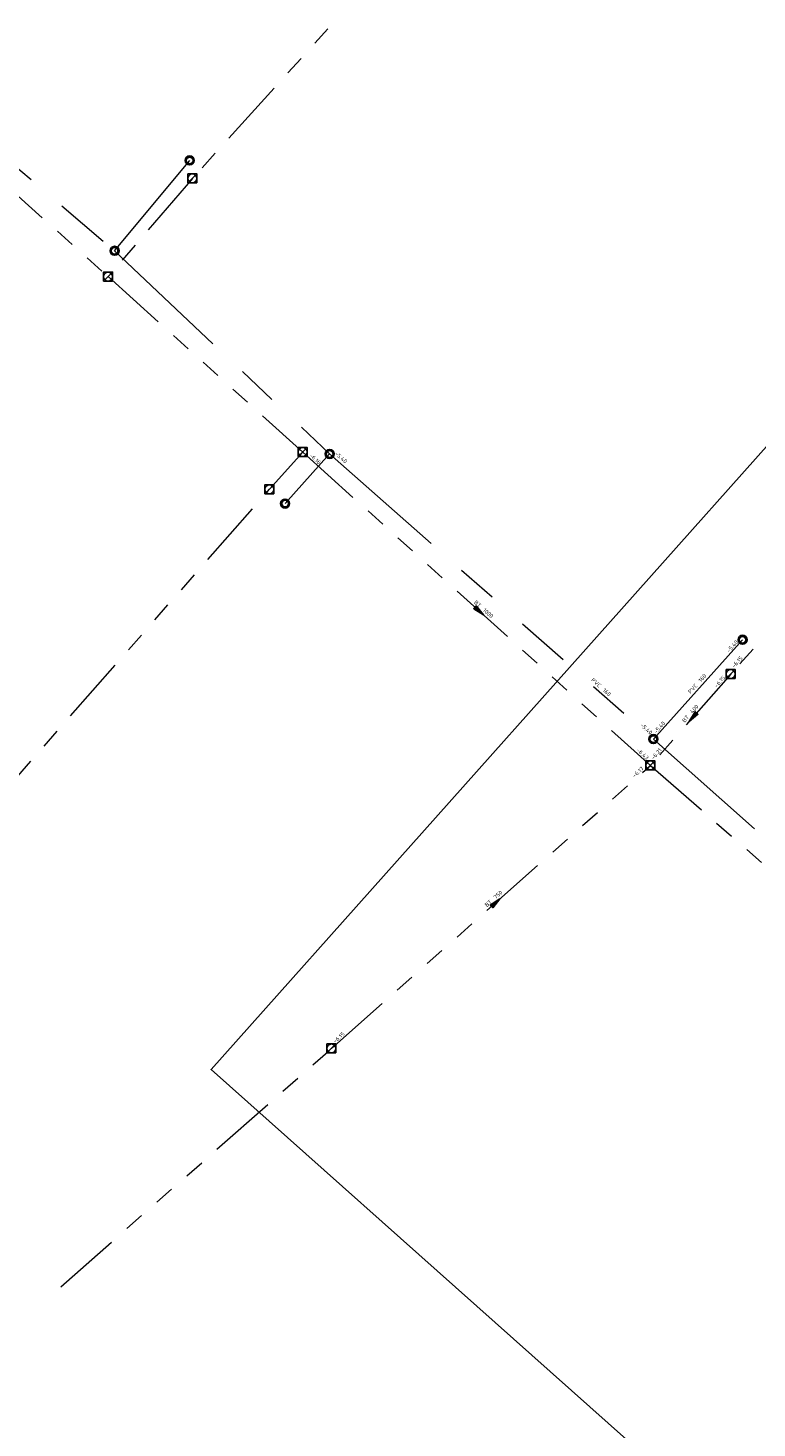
# Model space of a CAD drawing. Header units: metres. Extents: x 113080 to 114329, y 482672 to 483852.
# Tile 4 of 55: x 113256 to 113320, y 483290 to 483415. Entities that reach past the tile are written whole.
import ezdxf
from ezdxf.enums import TextEntityAlignment as Align

# ---------------------------------------------------------------- set-up
doc = ezdxf.new("R2010")
doc.units = ezdxf.units.M
doc.linetypes.add('RI-DRAINAGE', pattern=[19.2, 6, -1.8, 1.8, -1.8, 2.4, -1.8, 1.8, -1.8])
doc.linetypes.add('RI-GWA', pattern=[18.45, 6, -1.8, 1.75, -1.8, 1.75, -1.8, 1.75, -1.8])
doc.layers.get('Defpoints').update_dxf_attribs({"color": 11})
for name, color, linetype, lineweight in [('B-WE-RI-DRAINAGE_DRAIN-G', 252, 'RI-DRAINAGE', 18), ('B-WE-RI-DRAINAGE_PUT-S', 252, 'Continuous', 25), ('B-WE-RI-GWA_RIOOLPUT_INSPECTIEPUT-S', 252, 'Continuous', 25), ('B-WE-RI-GWA_STROOMRICHTING-S', 252, 'Continuous', 25), ('B-WE-RI-GWA_TRANSPORTLEIDING-G', 252, 'RI-GWA', 18), ('B-WE-RI-OFG_DRAINAGE_STROOMRICHTING-S', 252, 'Continuous', 25), ('X-XX-AL-WIPEOUT_IN_BLOCK-A', 193, 'Continuous', 25)]:
    doc.layers.add(name, color=color, linetype=linetype, lineweight=lineweight)
doc.styles.add('NLCS-ISO', font='NLCS-ISO.ttf')

# ---------------------------------------------------------------- blocks, each defined once
blk = doc.blocks.new('SRI-DRAIN_PUT-SO')
at = {"lineweight": -3}
for radius in [2, 1.5]:
    blk.add_circle((0, 0), radius, dxfattribs=at)
blk = doc.blocks.new('*U25')
at = {"ltscale": 0.1, "style": 'NLCS-ISO'}
blk.add_attdef('JVA', text='', height=1.8, dxfattribs=at).set_placement((0, -1), align=Align.TOP_CENTER)
for points in [[(-151.38, 2.62), (-156.98, 2.62), (-156.98, 0.62), (-151.38, 0.62)], [(23.51, 2.62), (29.11, 2.62), (29.11, 0.62), (23.51, 0.62)]]:
    blk.add_wipeout(points).dxf.layer = 'X-XX-AL-WIPEOUT_IN_BLOCK-A'
blk.add_attdef('BOBL', text='', height=1.8, dxfattribs=at).set_placement((-151.3, 0), align=Align.BOTTOM_RIGHT)
blk.add_attdef('BOBR', text='', height=1.8, dxfattribs=at).set_placement((23.61, 0), align=Align.BOTTOM_LEFT)
blk.add_wipeout([(4.68, 3.12), (4.68, 1.12), (0, 1.12), (-4.68, 1.12), (-4.68, 3.12), (0, 3.12)]).dxf.layer = 'X-XX-AL-WIPEOUT_IN_BLOCK-A'
blk.add_attdef('MAT', text='', height=1.8, dxfattribs=at).set_placement((-1, 0.5), align=Align.BOTTOM_RIGHT)
blk.add_attdef('DIA', text='', height=1.8, dxfattribs=at).set_placement((1, 0.5), align=Align.BOTTOM_LEFT)
blk = doc.blocks.new('*U26')
at = {"ltscale": 0.1, "style": 'NLCS-ISO'}
blk.add_attdef('JVA', text='', height=1.8, dxfattribs=at).set_placement((0, -1), align=Align.TOP_CENTER)
for points in [[(-23.1, 2.62), (-28.7, 2.62), (-28.7, 0.62), (-23.1, 0.62)], [(19.02, 2.62), (24.62, 2.62), (24.62, 0.62), (19.02, 0.62)]]:
    blk.add_wipeout(points).dxf.layer = 'X-XX-AL-WIPEOUT_IN_BLOCK-A'
blk.add_attdef('BOBL', text='', height=1.8, dxfattribs=at).set_placement((-23.02, 0), align=Align.BOTTOM_RIGHT)
blk.add_attdef('BOBR', text='', height=1.8, dxfattribs=at).set_placement((19.12, 0), align=Align.BOTTOM_LEFT)
blk.add_wipeout([(4.68, 3.12), (4.68, 1.12), (0, 1.12), (-4.68, 1.12), (-4.68, 3.12), (0, 3.12)]).dxf.layer = 'X-XX-AL-WIPEOUT_IN_BLOCK-A'
blk.add_attdef('MAT', text='', height=1.8, dxfattribs=at).set_placement((-1, 0.5), align=Align.BOTTOM_RIGHT)
blk.add_attdef('DIA', text='', height=1.8, dxfattribs=at).set_placement((1, 0.5), align=Align.BOTTOM_LEFT)
blk = doc.blocks.new('B-SRI-PUT_GWA-SO')
blk.add_line((-1.41, -1.41), (1.41, 1.41))
at = {"lineweight": -3, "flags": 128}
blk.add_lwpolyline([(2, -2), (2, 2), (-2, 2), (-2, -2)], close=True, dxfattribs=at)
at = {"lineweight": -3}
blk.add_circle((0, 0), 2, dxfattribs=at)
blk = doc.blocks.new('*U57')
at = {"ltscale": 0.1}
blk.add_hatch(color=256, dxfattribs=at).paths.add_polyline_path([(2.5, 0), (-2.5, -0.83), (-2.5, 0.83)])
at = {"ltscale": 0.1, "flags": 128}
blk.add_lwpolyline([(2.5, 0), (-2.5, -0.83), (-2.5, 0.83)], close=True, dxfattribs=at)
at = {"ltscale": 0.1, "style": 'NLCS-ISO'}
for tag, p in [('BOBL', (-66.69, 0)), ('MAT', (-1, 0.5))]:
    blk.add_attdef(tag, text='', height=1.8, dxfattribs=at).set_placement(p, align=Align.BOTTOM_RIGHT)
for tag, p in [('DIA', (1, 0.5)), ('BOBR', (61.77, 0))]:
    blk.add_attdef(tag, text='', height=1.8, dxfattribs=at).set_placement(p, align=Align.BOTTOM_LEFT)
blk.add_attdef('JVA', text='', height=1.8, dxfattribs=at).set_placement((0, -1), align=Align.TOP_CENTER)
blk = doc.blocks.new('*U56')
at = {"ltscale": 0.1}
blk.add_hatch(color=256, dxfattribs=at).paths.add_polyline_path([(-2.5, 0), (2.5, -0.83), (2.5, 0.83)])
at = {"ltscale": 0.1, "flags": 128}
blk.add_lwpolyline([(-2.5, 0), (2.5, -0.83), (2.5, 0.83)], close=True, dxfattribs=at)
at = {"ltscale": 0.1, "style": 'NLCS-ISO'}
for tag, p in [('BOBL', (-20.04, 0)), ('MAT', (-1, 0.5))]:
    blk.add_attdef(tag, text='', height=1.8, dxfattribs=at).set_placement(p, align=Align.BOTTOM_RIGHT)
for tag, p in [('DIA', (1, 0.5)), ('BOBR', (16.8, 0))]:
    blk.add_attdef(tag, text='', height=1.8, dxfattribs=at).set_placement(p, align=Align.BOTTOM_LEFT)
blk.add_attdef('JVA', text='', height=1.8, dxfattribs=at).set_placement((0, -1), align=Align.TOP_CENTER)
blk = doc.blocks.new('*U158')
at = {"ltscale": 0.1}
blk.add_hatch(color=256, dxfattribs=at).paths.add_polyline_path([(2.5, 0), (-2.5, -0.83), (-2.5, 0.83)])
at = {"ltscale": 0.1, "flags": 128}
blk.add_lwpolyline([(2.5, 0), (-2.5, -0.83), (-2.5, 0.83)], close=True, dxfattribs=at)
at = {"ltscale": 0.1, "style": 'NLCS-ISO'}
for tag, p in [('BOBL', (-96.37, 0)), ('MAT', (-1, 0.5))]:
    blk.add_attdef(tag, text='', height=1.8, dxfattribs=at).set_placement(p, align=Align.BOTTOM_RIGHT)
for tag, p in [('DIA', (1, 0.5)), ('BOBR', (93.09, 0))]:
    blk.add_attdef(tag, text='', height=1.8, dxfattribs=at).set_placement(p, align=Align.BOTTOM_LEFT)
blk.add_attdef('JVA', text='', height=1.8, dxfattribs=at).set_placement((0, -1), align=Align.TOP_CENTER)
blk = doc.blocks.new('*U159')
at = {"ltscale": 0.1}
blk.add_hatch(color=256, dxfattribs=at).paths.add_polyline_path([(2.5, 0), (-2.5, -0.83), (-2.5, 0.83)])
at = {"ltscale": 0.1, "flags": 128}
blk.add_lwpolyline([(2.5, 0), (-2.5, -0.83), (-2.5, 0.83)], close=True, dxfattribs=at)
at = {"ltscale": 0.1, "style": 'NLCS-ISO'}
for tag, p in [('BOBL', (-88.8, 0)), ('MAT', (-1, 0.5))]:
    blk.add_attdef(tag, text='', height=1.8, dxfattribs=at).set_placement(p, align=Align.BOTTOM_RIGHT)
for tag, p in [('DIA', (1, 0.5)), ('BOBR', (82.8, 0))]:
    blk.add_attdef(tag, text='', height=1.8, dxfattribs=at).set_placement(p, align=Align.BOTTOM_LEFT)
blk.add_attdef('JVA', text='', height=1.8, dxfattribs=at).set_placement((0, -1), align=Align.TOP_CENTER)

msp = doc.modelspace()

# ---------------------------------------------------------------- linework, layer by layer
at = {"layer": 'B-WE-RI-DRAINAGE_DRAIN-G', "ltscale": 2, "flags": 128}
for points in [[(113241.44, 483413.74), (113263.46, 483394.97)], [(113263.46, 483394.97), (113270.12, 483402.99)], [(113263.46, 483394.97), (113282.54, 483376.94)], [(113282.54, 483376.94), (113278.59, 483372.54)], [(113282.54, 483376.94), (113311.26, 483351.64)], [(113311.26, 483351.64), (113319.17, 483360.45)], [(113311.26, 483351.64), (113371.67, 483297.92)]]:
    msp.add_lwpolyline(points, dxfattribs=at)
at = {"layer": 'B-WE-RI-GWA_TRANSPORTLEIDING-G', "flags": 128}
for points in [[(113290, 483423.1), (113270.36, 483401.39)], [(113238.82, 483414.21), (113262.88, 483392.68)], [(113270.36, 483401.39), (113262.88, 483392.68)], [(113262.88, 483392.68), (113280.15, 483377.11)], [(113337.7, 483379.1), (113318.12, 483357.41)], [(113277.2, 483373.81), (113280.15, 483377.11)], [(113280.15, 483377.11), (113311, 483349.3)], [(113235.23, 483325.95), (113277.2, 483373.81)], [(113318.12, 483357.41), (113311, 483349.3)], [(113282.7, 483324.18), (113311, 483349.3)], [(113311, 483349.3), (113369.37, 483298.34)], [(113258.69, 483303.04), (113282.7, 483324.18)]]:
    msp.add_lwpolyline(points, dxfattribs=at)
at = {"layer": 'Defpoints', "flags": 128}
msp.add_lwpolyline([(113511.79, 483591.39), (113830.43, 483307.45), (113590.65, 483038.38), (113272.02, 483322.31)], close=True, dxfattribs=at)

# ---------------------------------------------------------------- block references
at = {"layer": 'B-WE-RI-DRAINAGE_PUT-S', "xscale": 0.2, "yscale": 0.2, "zscale": 0.2}
for p in [(113270.12, 483402.99), (113263.46, 483394.97), (113282.54, 483376.94), (113278.59, 483372.54), (113319.17, 483360.45), (113311.26, 483351.64)]:
    msp.add_blockref('SRI-DRAIN_PUT-SO', p, dxfattribs=at)
at = {"layer": 'B-WE-RI-GWA_RIOOLPUT_INSPECTIEPUT-S', "xscale": 0.2, "yscale": 0.2, "zscale": 0.2}
for p in [(113270.36, 483401.39), (113262.88, 483392.68), (113280.15, 483377.11), (113277.2, 483373.81), (113311, 483349.3), (113282.7, 483324.18)]:
    msp.add_blockref('B-SRI-PUT_GWA-SO', p, dxfattribs=at)
at = {"layer": 'B-WE-RI-GWA_STROOMRICHTING-S', "xscale": 0.2, "yscale": 0.2, "zscale": 0.2, "rotation": 41.59330177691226}
msp.add_blockref('*U159', (113297.27, 483337.12), dxfattribs=at).add_auto_attribs({'MAT': 'BT', 'DIA': '750', 'BOBL': '-6.15', 'BOBR': '-6.17'})

# ---------------------------------------------------------------- next in the draw order: block references
at = {"layer": 'B-WE-RI-OFG_DRAINAGE_STROOMRICHTING-S', "xscale": 0.2, "yscale": 0.2, "zscale": 0.2, "rotation": 318.3546889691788}
msp.add_blockref('*U25', (113306.44, 483355.89), dxfattribs=at).add_auto_attribs({'MAT': 'PVC', 'DIA': '160', 'BOBL': '-5.40', 'BOBR': '-5.40'})

# ---------------------------------------------------------------- next in the draw order: block references
at = {"layer": 'B-WE-RI-OFG_DRAINAGE_STROOMRICHTING-S', "xscale": 0.2, "yscale": 0.2, "zscale": 0.2, "rotation": 48.08112947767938}
msp.add_blockref('*U26', (113315.51, 483356.37), dxfattribs=at).add_auto_attribs({'MAT': 'PVC', 'DIA': '160', 'BOBL': '-5.40', 'BOBR': '-5.40'})

# ---------------------------------------------------------------- next in the draw order: block references
at = {"layer": 'B-WE-RI-GWA_RIOOLPUT_INSPECTIEPUT-S', "xscale": 0.2, "yscale": 0.2, "zscale": 0.2}
msp.add_blockref('B-SRI-PUT_GWA-SO', (113318.12, 483357.41), dxfattribs=at)
at = {"layer": 'B-WE-RI-GWA_STROOMRICHTING-S', "xscale": 0.2, "yscale": 0.2, "zscale": 0.2}
for name, p, rotation, values in [('*U57', (113328.24, 483368.62), 47.92679726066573, {'MAT': 'BT', 'DIA': '750', 'BOBL': '-6.15', 'BOBR': '-6.16'}), ('*U158', (113295.81, 483363), 317.966646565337, {'MAT': 'BT', 'DIA': '1000', 'BOBL': '-6.16', 'BOBR': '-6.43'}), ('*U56', (113314.76, 483353.58), 48.71918128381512, {'MAT': 'BT', 'DIA': '400', 'BOBL': '-6.21', 'BOBR': '-6.15'})]:
    msp.add_blockref(name, p, dxfattribs=dict(at, rotation=rotation)).add_auto_attribs(values)

doc.saveas('drawing.dxf')
